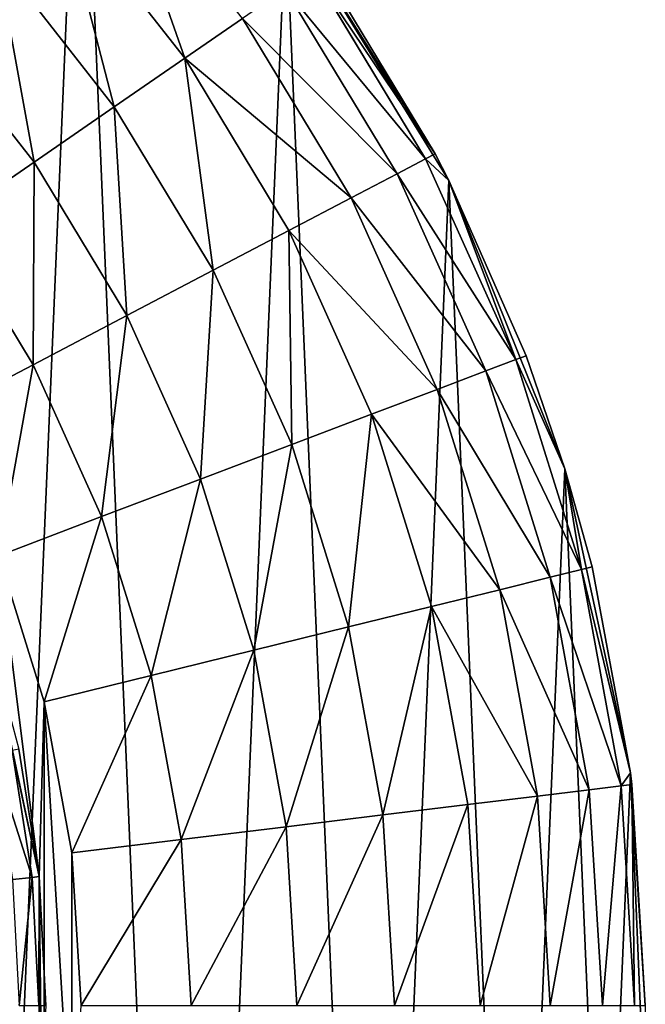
# Model space of a CAD drawing. Extents: x 80 to 596, y 77 to 1633.
# Tile 236 of 256: x 355 to 364, y 1100 to 1114. Entities that reach past the tile are written whole.
import ezdxf

# ---------------------------------------------------------------- set-up
doc = ezdxf.new("R2010")
doc.units = 0
doc.header["$LTSCALE"] = 25.4
doc.layers.get('0').update_dxf_attribs({"color": 13, "linetype": 'CONTINUOUS'})

# ---------------------------------------------------------------- blocks, each defined once
blk = doc.blocks.new('CADILLAC-III-8190-7988-799')
at = {"color": 18}
for p, q in [((17.911, 1115.48, 29.268), (19.673, 1113.231, 29.268)), ((17.911, 1115.48, 29.268), (19.673, 1113.231, 29.268)), ((23.225, 1111.875, 23.611), (21.108, 1115.253, 7.111)), ((23.225, 1111.875, 23.611), (21.108, 1115.253, 7.111)), ((23.42, 1111.498, 7.111), (21.108, 1115.253, 7.111)), ((23.42, 1111.498, 7.111), (21.108, 1115.253, 7.111)), ((17.004, 1114.676, 30.263), (18.675, 1112.542, 30.263)), ((17.004, 1114.676, 30.263), (18.675, 1112.542, 30.263)), ((21.601, 1114.562, 23.611), (23.225, 1111.875, 23.611)), ((21.601, 1114.562, 23.611), (23.225, 1111.875, 23.611)), ((23.089, 1111.804, 25.172), (21.475, 1114.475, 25.172)), ((23.089, 1111.804, 25.172), (21.475, 1114.475, 25.172)), ((22.686, 1111.592, 26.673), (21.1, 1114.216, 26.673)), ((22.686, 1111.592, 26.673), (21.1, 1114.216, 26.673)), ((15.968, 1113.759, 31.002), (17.537, 1111.757, 31.002)), ((15.968, 1113.759, 31.002), (17.537, 1111.757, 31.002)), ((19.673, 1113.231, 29.268), (20.492, 1113.796, 28.056)), ((19.673, 1113.231, 29.268), (20.492, 1113.796, 28.056)), ((22.032, 1111.249, 28.056), (20.492, 1113.796, 28.056)), ((22.032, 1111.249, 28.056), (20.492, 1113.796, 28.056)), ((18.675, 1112.542, 30.263), (19.673, 1113.231, 29.268)), ((18.675, 1112.542, 30.263), (19.673, 1113.231, 29.268)), ((21.151, 1110.786, 29.268), (19.673, 1113.231, 29.268)), ((21.151, 1110.786, 29.268), (19.673, 1113.231, 29.268)), ((17.537, 1111.757, 31.002), (18.675, 1112.542, 30.263)), ((17.537, 1111.757, 31.002), (18.675, 1112.542, 30.263)), ((20.077, 1110.223, 30.263), (18.675, 1112.542, 30.263)), ((20.077, 1110.223, 30.263), (18.675, 1112.542, 30.263)), ((23.225, 1111.875, 23.611), (23.089, 1111.804, 25.172)), ((23.225, 1111.875, 23.611), (23.089, 1111.804, 25.172)), ((23.225, 1111.875, 23.611), (23.42, 1111.498, 7.111)), ((23.225, 1111.875, 23.611), (23.42, 1111.498, 7.111)), ((23.225, 1111.875, 23.611), (23.42, 1111.498, 23.611)), ((23.225, 1111.875, 23.611), (23.42, 1111.498, 23.611)), ((16.302, 1110.904, 31.458), (17.537, 1111.757, 31.002)), ((16.302, 1110.904, 31.458), (17.537, 1111.757, 31.002)), ((18.853, 1109.58, 31.002), (17.537, 1111.757, 31.002)), ((18.853, 1109.58, 31.002), (17.537, 1111.757, 31.002)), ((22.686, 1111.592, 26.673), (23.089, 1111.804, 25.172)), ((22.686, 1111.592, 26.673), (23.089, 1111.804, 25.172)), ((23.089, 1111.804, 25.172), (23.42, 1111.498, 23.611)), ((23.089, 1111.804, 25.172), (23.42, 1111.498, 23.611)), ((23.089, 1111.804, 25.172), (24.37, 1108.958, 25.172)), ((23.089, 1111.804, 25.172), (24.37, 1108.958, 25.172)), ((22.032, 1111.249, 28.056), (22.686, 1111.592, 26.673)), ((22.032, 1111.249, 28.056), (22.686, 1111.592, 26.673)), ((22.686, 1111.592, 26.673), (23.945, 1108.796, 26.673)), ((22.686, 1111.592, 26.673), (23.945, 1108.796, 26.673)), ((23.42, 1111.498, 7.111), (24.514, 1109.012, 23.611)), ((25.064, 1107.406, 7.111), (23.42, 1111.498, 7.111)), ((23.42, 1111.498, 23.611), (23.42, 1111.498, 7.111)), ((23.42, 1111.498, 23.611), (23.42, 1111.498, 7.111)), ((23.42, 1111.498, 23.611), (24.514, 1109.012, 23.611)), ((23.42, 1111.498, 7.111), (24.514, 1109.012, 23.611)), ((25.064, 1107.406, 7.111), (23.42, 1111.498, 7.111)), ((23.42, 1111.498, 23.611), (24.514, 1109.012, 23.611)), ((23.42, 1111.498, 23.611), (24.37, 1108.958, 25.172)), ((23.42, 1111.498, 23.611), (24.37, 1108.958, 25.172)), ((21.151, 1110.786, 29.268), (22.032, 1111.249, 28.056)), ((21.151, 1110.786, 29.268), (22.032, 1111.249, 28.056)), ((22.032, 1111.249, 28.056), (23.253, 1108.534, 28.056)), ((22.032, 1111.249, 28.056), (23.253, 1108.534, 28.056)), ((17.524, 1108.883, 31.458), (16.302, 1110.904, 31.458)), ((17.524, 1108.883, 31.458), (16.302, 1110.904, 31.458)), ((20.077, 1110.223, 30.263), (21.151, 1110.786, 29.268)), ((20.077, 1110.223, 30.263), (21.151, 1110.786, 29.268)), ((21.151, 1110.786, 29.268), (22.323, 1108.181, 29.268)), ((21.151, 1110.786, 29.268), (22.323, 1108.181, 29.268)), ((18.853, 1109.58, 31.002), (20.077, 1110.223, 30.263)), ((18.853, 1109.58, 31.002), (20.077, 1110.223, 30.263)), ((20.077, 1110.223, 30.263), (21.19, 1107.751, 30.263)), ((20.077, 1110.223, 30.263), (21.19, 1107.751, 30.263)), ((17.524, 1108.883, 31.458), (18.853, 1109.58, 31.002)), ((17.524, 1108.883, 31.458), (18.853, 1109.58, 31.002)), ((18.853, 1109.58, 31.002), (19.896, 1107.261, 31.002)), ((18.853, 1109.58, 31.002), (19.896, 1107.261, 31.002)), ((23.945, 1108.796, 26.673), (24.37, 1108.958, 25.172)), ((23.945, 1108.796, 26.673), (24.37, 1108.958, 25.172)), ((24.514, 1109.012, 23.611), (24.37, 1108.958, 25.172)), ((24.514, 1109.012, 23.611), (24.37, 1108.958, 25.172)), ((24.37, 1108.958, 25.172), (25.064, 1107.406, 23.611)), ((24.37, 1108.958, 25.172), (25.064, 1107.406, 23.611)), ((24.37, 1108.958, 25.172), (25.299, 1105.978, 25.172)), ((24.37, 1108.958, 25.172), (25.299, 1105.978, 25.172)), ((24.514, 1109.012, 23.611), (25.064, 1107.406, 7.111)), ((24.514, 1109.012, 23.611), (25.064, 1107.406, 7.111)), ((24.514, 1109.012, 23.611), (25.064, 1107.406, 23.611)), ((24.514, 1109.012, 23.611), (25.064, 1107.406, 23.611)), ((16.142, 1108.158, 31.611), (17.524, 1108.883, 31.458)), ((16.142, 1108.158, 31.611), (17.524, 1108.883, 31.458)), ((17.524, 1108.883, 31.458), (18.493, 1106.729, 31.458)), ((17.524, 1108.883, 31.458), (18.493, 1106.729, 31.458)), ((23.253, 1108.534, 28.056), (23.945, 1108.796, 26.673)), ((23.253, 1108.534, 28.056), (23.945, 1108.796, 26.673)), ((23.945, 1108.796, 26.673), (24.857, 1105.869, 26.673)), ((23.945, 1108.796, 26.673), (24.857, 1105.869, 26.673)), ((22.323, 1108.181, 29.268), (23.253, 1108.534, 28.056)), ((22.323, 1108.181, 29.268), (23.253, 1108.534, 28.056)), ((23.253, 1108.534, 28.056), (24.139, 1105.692, 28.056)), ((23.253, 1108.534, 28.056), (24.139, 1105.692, 28.056)), ((21.19, 1107.751, 30.263), (22.323, 1108.181, 29.268)), ((21.19, 1107.751, 30.263), (22.323, 1108.181, 29.268)), ((22.323, 1108.181, 29.268), (23.173, 1105.454, 29.268)), ((22.323, 1108.181, 29.268), (23.173, 1105.454, 29.268)), ((19.896, 1107.261, 31.002), (21.19, 1107.751, 30.263)), ((19.896, 1107.261, 31.002), (21.19, 1107.751, 30.263)), ((21.19, 1107.751, 30.263), (21.996, 1105.164, 30.263)), ((21.19, 1107.751, 30.263), (21.996, 1105.164, 30.263)), ((25.064, 1107.406, 7.111), (25.448, 1106.015, 23.611)), ((25.993, 1103.095, 7.111), (25.064, 1107.406, 7.111)), ((25.064, 1107.406, 23.611), (25.064, 1107.406, 7.111)), ((25.064, 1107.406, 23.611), (25.064, 1107.406, 7.111)), ((25.064, 1107.406, 23.611), (25.448, 1106.015, 23.611)), ((25.064, 1107.406, 7.111), (25.448, 1106.015, 23.611)), ((25.993, 1103.095, 7.111), (25.064, 1107.406, 7.111)), ((25.064, 1107.406, 23.611), (25.448, 1106.015, 23.611)), ((25.064, 1107.406, 23.611), (25.299, 1105.978, 25.172)), ((25.064, 1107.406, 23.611), (25.299, 1105.978, 25.172)), ((18.493, 1106.729, 31.458), (19.896, 1107.261, 31.002)), ((18.493, 1106.729, 31.458), (19.896, 1107.261, 31.002)), ((19.896, 1107.261, 31.002), (20.653, 1104.833, 31.002)), ((19.896, 1107.261, 31.002), (20.653, 1104.833, 31.002)), ((17.034, 1106.175, 31.611), (18.493, 1106.729, 31.458)), ((17.034, 1106.175, 31.611), (18.493, 1106.729, 31.458)), ((18.493, 1106.729, 31.458), (19.196, 1104.474, 31.458)), ((18.493, 1106.729, 31.458), (19.196, 1104.474, 31.458)), ((17.681, 1104.1, 31.611), (17.034, 1106.175, 31.611)), ((17.681, 1104.1, 31.611), (17.034, 1106.175, 31.611)), ((25.448, 1106.015, 23.611), (25.299, 1105.978, 25.172)), ((25.448, 1106.015, 23.611), (25.299, 1105.978, 25.172)), ((25.448, 1106.015, 23.611), (25.993, 1103.095, 7.111)), ((25.448, 1106.015, 23.611), (25.993, 1103.095, 7.111)), ((25.448, 1106.015, 23.611), (25.993, 1103.095, 23.611)), ((25.448, 1106.015, 23.611), (25.993, 1103.095, 23.611)), ((24.139, 1105.692, 28.056), (24.857, 1105.869, 26.673)), ((24.139, 1105.692, 28.056), (24.857, 1105.869, 26.673)), ((24.857, 1105.869, 26.673), (25.299, 1105.978, 25.172)), ((24.857, 1105.869, 26.673), (25.299, 1105.978, 25.172)), ((24.857, 1105.869, 26.673), (25.409, 1102.853, 26.673)), ((24.857, 1105.869, 26.673), (25.409, 1102.853, 26.673)), ((25.299, 1105.978, 25.172), (25.993, 1103.095, 23.611)), ((25.299, 1105.978, 25.172), (25.993, 1103.095, 23.611)), ((25.299, 1105.978, 25.172), (25.861, 1102.908, 25.172)), ((25.299, 1105.978, 25.172), (25.861, 1102.908, 25.172)), ((23.173, 1105.454, 29.268), (24.139, 1105.692, 28.056)), ((23.173, 1105.454, 29.268), (24.139, 1105.692, 28.056)), ((24.139, 1105.692, 28.056), (24.676, 1102.764, 28.056)), ((24.139, 1105.692, 28.056), (24.676, 1102.764, 28.056)), ((21.996, 1105.164, 30.263), (23.173, 1105.454, 29.268)), ((21.996, 1105.164, 30.263), (23.173, 1105.454, 29.268)), ((23.173, 1105.454, 29.268), (23.688, 1102.644, 29.268)), ((23.173, 1105.454, 29.268), (23.688, 1102.644, 29.268)), ((16.847, 1105.2, 31.611), (17.608, 1101.622, 31.611)), ((16.847, 1105.2, 31.611), (17.608, 1101.622, 31.611)), ((20.653, 1104.833, 31.002), (21.996, 1105.164, 30.263)), ((20.653, 1104.833, 31.002), (21.996, 1105.164, 30.263)), ((21.996, 1105.164, 30.263), (22.484, 1102.498, 30.263)), ((21.996, 1105.164, 30.263), (22.484, 1102.498, 30.263)), ((19.196, 1104.474, 31.458), (20.653, 1104.833, 31.002)), ((19.196, 1104.474, 31.458), (20.653, 1104.833, 31.002)), ((20.653, 1104.833, 31.002), (21.111, 1102.331, 31.002)), ((20.653, 1104.833, 31.002), (21.111, 1102.331, 31.002)), ((17.681, 1104.1, 31.611), (19.196, 1104.474, 31.458)), ((17.681, 1104.1, 31.611), (19.196, 1104.474, 31.458)), ((19.196, 1104.474, 31.458), (19.622, 1102.15, 31.458)), ((19.196, 1104.474, 31.458), (19.622, 1102.15, 31.458)), ((18.072, 1101.962, 31.611), (17.681, 1104.1, 31.611)), ((18.072, 1101.962, 31.611), (17.681, 1104.1, 31.611)), ((17.226, 1103.411, 36.237), (17.511, 1101.612, 36.237)), ((17.226, 1103.411, 36.237), (17.511, 1101.612, 36.237)), ((17.321, 1103.431, 35.621), (17.608, 1101.622, 31.611)), ((17.321, 1103.431, 35.621), (17.608, 1101.622, 31.611)), ((17.321, 1103.431, 35.621), (17.608, 1101.622, 35.621)), ((17.321, 1103.431, 35.621), (17.608, 1101.622, 35.621)), ((25.993, 1103.095, 23.611), (25.861, 1102.908, 25.172)), ((25.993, 1103.095, 23.611), (25.861, 1102.908, 25.172)), ((26.18, 1098.689, 7.111), (25.993, 1103.095, 7.111)), ((25.993, 1103.095, 7.111), (26.204, 1099.793, 23.611)), ((25.993, 1103.095, 7.111), (26.204, 1099.793, 23.611)), ((25.993, 1103.095, 7.111), (26.014, 1102.927, 23.611)), ((25.993, 1103.095, 23.611), (25.993, 1103.095, 7.111)), ((25.993, 1103.095, 23.611), (25.993, 1103.095, 7.111)), ((25.993, 1103.095, 23.611), (26.014, 1102.927, 23.611)), ((25.993, 1103.095, 7.111), (26.014, 1102.927, 23.611)), ((26.18, 1098.689, 7.111), (25.993, 1103.095, 7.111)), ((25.993, 1103.095, 23.611), (26.014, 1102.927, 23.611)), ((25.861, 1102.908, 25.172), (26.014, 1102.927, 23.611)), ((25.861, 1102.908, 25.172), (26.014, 1102.927, 23.611)), ((26.014, 1102.927, 23.611), (26.204, 1099.793, 23.611)), ((26.014, 1102.927, 23.611), (26.204, 1099.793, 23.611)), ((24.676, 1102.764, 28.056), (25.409, 1102.853, 26.673)), ((24.676, 1102.764, 28.056), (25.409, 1102.853, 26.673)), ((25.409, 1102.853, 26.673), (25.861, 1102.908, 25.172)), ((25.409, 1102.853, 26.673), (25.861, 1102.908, 25.172)), ((25.595, 1099.793, 26.673), (25.409, 1102.853, 26.673)), ((25.595, 1099.793, 26.673), (25.409, 1102.853, 26.673)), ((26.05, 1099.793, 25.172), (25.861, 1102.908, 25.172)), ((26.05, 1099.793, 25.172), (25.861, 1102.908, 25.172)), ((22.484, 1102.498, 30.263), (23.688, 1102.644, 29.268)), ((22.484, 1102.498, 30.263), (23.688, 1102.644, 29.268)), ((23.688, 1102.644, 29.268), (24.676, 1102.764, 28.056)), ((23.688, 1102.644, 29.268), (24.676, 1102.764, 28.056)), ((23.86, 1099.793, 29.268), (23.688, 1102.644, 29.268)), ((23.86, 1099.793, 29.268), (23.688, 1102.644, 29.268)), ((24.855, 1099.793, 28.056), (24.676, 1102.764, 28.056)), ((24.855, 1099.793, 28.056), (24.676, 1102.764, 28.056)), ((21.111, 1102.331, 31.002), (22.484, 1102.498, 30.263)), ((21.111, 1102.331, 31.002), (22.484, 1102.498, 30.263)), ((22.648, 1099.793, 30.263), (22.484, 1102.498, 30.263)), ((22.648, 1099.793, 30.263), (22.484, 1102.498, 30.263)), ((19.622, 1102.15, 31.458), (21.111, 1102.331, 31.002)), ((19.622, 1102.15, 31.458), (21.111, 1102.331, 31.002)), ((21.265, 1099.793, 31.002), (21.111, 1102.331, 31.002)), ((21.265, 1099.793, 31.002), (21.111, 1102.331, 31.002)), ((18.072, 1101.962, 31.611), (19.622, 1102.15, 31.458)), ((18.072, 1101.962, 31.611), (19.622, 1102.15, 31.458)), ((19.764, 1099.793, 31.458), (19.622, 1102.15, 31.458)), ((19.764, 1099.793, 31.458), (19.622, 1102.15, 31.458)), ((18.204, 1099.793, 31.611), (18.072, 1101.962, 31.611)), ((18.204, 1099.793, 31.611), (18.072, 1101.962, 31.611)), ((17.231, 1101.582, 36.792), (17.511, 1101.612, 36.237)), ((17.231, 1101.582, 36.792), (17.511, 1101.612, 36.237)), ((17.511, 1101.612, 36.237), (17.608, 1101.622, 35.621)), ((17.511, 1101.612, 36.237), (17.608, 1101.622, 35.621)), ((17.511, 1101.612, 36.237), (17.607, 1099.793, 36.237)), ((17.511, 1101.612, 36.237), (17.607, 1099.793, 36.237)), ((17.608, 1101.622, 31.611), (17.608, 1097.963, 31.611)), ((17.608, 1101.622, 31.611), (17.704, 1099.793, 35.621)), ((17.608, 1101.622, 31.611), (17.608, 1097.963, 31.611)), ((17.608, 1101.622, 35.621), (17.608, 1101.622, 31.611)), ((17.608, 1101.622, 35.621), (17.608, 1101.622, 31.611)), ((17.608, 1101.622, 35.621), (17.704, 1099.793, 35.621)), ((17.608, 1101.622, 31.611), (17.704, 1099.793, 35.621)), ((17.608, 1101.622, 35.621), (17.704, 1099.793, 35.621))]:
    blk.add_line(p, q, dxfattribs=at)
mesh = blk.add_polyface(dxfattribs=at)
corners = [(-25.586, 1103.095, 7.111), (-25.213, 1094.315, 7.111), (-25.773, 1098.689, 7.111), (-24.657, 1107.406, 7.111), (-23.922, 1090.098, 7.111), (-23.012, 1111.498, 7.111), (-21.936, 1086.161, 7.111), (-20.7, 1115.253, 7.111), (-19.314, 1082.615, 7.111), (-17.787, 1118.563, 7.111), (-16.13, 1079.564, 7.111), (-14.356, 1121.334, 7.111), (-12.476, 1077.094, 7.111), (-10.506, 1123.484, 7.111), (-8.458, 1075.278, 7.111), (-6.348, 1124.954, 7.111), (-4.19, 1074.167, 7.111), (-2.001, 1125.699, 7.111), (0.204, 1073.793, 7.111), (0.204, 1125.793, 7.111), (2.409, 1125.699, 7.111), (4.598, 1074.167, 7.111), (6.755, 1124.954, 7.111), (8.865, 1075.278, 7.111), (10.913, 1123.484, 7.111), (12.884, 1077.094, 7.111), (14.763, 1121.334, 7.111), (16.537, 1079.564, 7.111), (18.194, 1118.563, 7.111), (19.721, 1082.615, 7.111), (21.108, 1115.253, 7.111), (22.343, 1086.161, 7.111), (23.42, 1111.498, 7.111), (24.329, 1090.098, 7.111), (25.064, 1107.406, 7.111), (25.62, 1094.315, 7.111), (25.993, 1103.095, 7.111), (26.18, 1098.689, 7.111)]
mesh.append_faces([[corners[k] for k in face] for face in [(0, 1, 2), (35, 36, 37)]], dxfattribs={"vtx0": -1, "color": 18})
mesh.append_faces([[corners[k] for k in face] for face in [(1, 3, 4), (4, 5, 6), (6, 7, 8), (8, 9, 10), (10, 11, 12), (12, 13, 14), (14, 15, 16), (16, 17, 18), (18, 20, 21), (21, 22, 23), (23, 24, 25), (25, 26, 27), (27, 28, 29), (29, 30, 31), (31, 32, 33), (33, 34, 35)]], dxfattribs={"vtx0": -1, "vtx1": -1, "color": 18})
mesh.append_faces([[corners[k] for k in face] for face in [(1, 0, 3), (4, 3, 5), (6, 5, 7), (8, 7, 9), (10, 9, 11), (12, 11, 13), (14, 13, 15), (16, 15, 17), (18, 17, 19), (18, 19, 20), (21, 20, 22), (23, 22, 24), (25, 24, 26), (27, 26, 28), (29, 28, 30), (31, 30, 32), (33, 32, 34), (35, 34, 36)]], dxfattribs={"vtx0": -1, "vtx2": -1, "color": 18})
mesh = blk.add_polyface(dxfattribs=at)
corners = [(-17.665, 1097.623, 31.611), (-17.665, 1101.962, 31.611), (-17.796, 1099.793, 31.611), (-17.273, 1095.485, 31.611), (-17.273, 1104.1, 31.611), (-17.201, 1097.963, 31.611), (-16.627, 1093.41, 31.611), (-16.44, 1094.385, 31.611), (-15.735, 1091.428, 31.611), (-14.952, 1091.043, 31.611), (-14.61, 1089.567, 31.611), (-12.801, 1088.083, 31.611), (-13.27, 1087.856, 31.611), (-11.733, 1086.319, 31.611), (-10.083, 1085.635, 31.611), (-10.022, 1084.979, 31.611), (-6.914, 1083.806, 31.611), (-8.161, 1083.854, 31.611), (-6.179, 1082.962, 31.611), (-3.435, 1082.675, 31.611), (-4.104, 1082.316, 31.611), (-1.966, 1081.924, 31.611), (0.204, 1082.293, 31.611), (0.204, 1081.793, 31.611), (2.373, 1081.924, 31.611), (3.842, 1082.675, 31.611), (4.511, 1082.316, 31.611), (7.321, 1083.806, 31.611), (6.586, 1082.962, 31.611), (8.569, 1083.854, 31.611), (10.49, 1085.635, 31.611), (10.429, 1084.979, 31.611), (12.14, 1086.319, 31.611), (13.209, 1088.083, 31.611), (13.677, 1087.856, 31.611), (15.359, 1091.043, 31.611), (15.017, 1089.567, 31.611), (16.142, 1091.428, 31.611), (16.847, 1094.385, 31.611), (17.034, 1093.41, 31.611), (17.608, 1097.963, 31.611), (17.681, 1095.485, 31.611), (17.608, 1101.622, 31.611), (-17.201, 1101.622, 31.611), (-16.627, 1106.175, 31.611), (-16.44, 1105.2, 31.611), (-15.735, 1108.158, 31.611), (-14.952, 1108.543, 31.611), (-14.61, 1110.018, 31.611), (-12.801, 1111.502, 31.611), (-13.27, 1111.729, 31.611), (-11.733, 1113.266, 31.611), (-10.083, 1113.95, 31.611), (-10.022, 1114.606, 31.611), (-6.914, 1115.78, 31.611), (-8.161, 1115.731, 31.611), (-6.179, 1116.623, 31.611), (-3.435, 1116.91, 31.611), (-4.104, 1117.27, 31.611), (-1.966, 1117.661, 31.611), (0.204, 1117.293, 31.611), (0.204, 1117.793, 31.611), (3.842, 1116.91, 31.611), (2.373, 1117.661, 31.611), (4.511, 1117.27, 31.611), (7.321, 1115.78, 31.611), (6.586, 1116.623, 31.611), (8.569, 1115.731, 31.611), (10.49, 1113.95, 31.611), (10.429, 1114.606, 31.611), (12.14, 1113.266, 31.611), (13.209, 1111.502, 31.611), (13.677, 1111.729, 31.611), (15.359, 1108.543, 31.611), (15.017, 1110.018, 31.611), (16.142, 1108.158, 31.611), (16.847, 1105.2, 31.611), (17.034, 1106.175, 31.611), (17.681, 1104.1, 31.611), (18.072, 1097.623, 31.611), (18.072, 1101.962, 31.611), (18.204, 1099.793, 31.611)]
mesh.append_faces([[corners[k] for k in face] for face in [(0, 1, 2), (80, 79, 81)]], dxfattribs={"vtx0": -1, "color": 18})
mesh.append_faces([[corners[k] for k in face] for face in [(1, 3, 4), (5, 6, 7), (7, 8, 9), (9, 10, 11), (11, 13, 14), (14, 15, 16), (16, 18, 19), (19, 21, 22), (22, 24, 25), (25, 26, 27), (27, 29, 30), (30, 32, 33), (33, 34, 35), (35, 37, 38), (38, 39, 40), (40, 41, 42), (4, 43, 44), (43, 4, 5), (44, 45, 46), (46, 47, 48), (48, 49, 50), (50, 49, 51), (51, 52, 53), (53, 54, 55), (55, 54, 56), (56, 57, 58), (58, 57, 59), (59, 60, 61), (61, 62, 63), (63, 62, 64), (64, 65, 66), (66, 65, 67), (67, 68, 69), (69, 68, 70), (70, 71, 72), (72, 73, 74), (74, 73, 75), (75, 76, 77), (77, 42, 78), (78, 79, 80)]], dxfattribs={"vtx0": -1, "vtx1": -1, "color": 18})
mesh.append_faces([[corners[k] for k in face] for face in [(4, 3, 5), (78, 42, 41)]], dxfattribs={"vtx0": -1, "vtx1": -1, "vtx2": -1, "color": 18})
mesh.append_faces([[corners[k] for k in face] for face in [(1, 0, 3), (5, 3, 6), (7, 6, 8), (9, 8, 10), (11, 10, 12), (11, 12, 13), (14, 13, 15), (16, 15, 17), (16, 17, 18), (19, 18, 20), (19, 20, 21), (22, 21, 23), (22, 23, 24), (25, 24, 26), (27, 26, 28), (27, 28, 29), (30, 29, 31), (30, 31, 32), (33, 32, 34), (35, 34, 36), (35, 36, 37), (38, 37, 39), (40, 39, 41), (44, 43, 45), (46, 45, 47), (48, 47, 49), (51, 49, 52), (53, 52, 54), (56, 54, 57), (59, 57, 60), (61, 60, 62), (64, 62, 65), (67, 65, 68), (70, 68, 71), (72, 71, 73), (75, 73, 76), (77, 76, 42), (78, 41, 79)]], dxfattribs={"vtx0": -1, "vtx2": -1, "color": 18})
mesh = blk.add_polyface(dxfattribs=at)
corners = [(19.673, 1113.231, 29.268), (18.656, 1116.14, 28.056), (17.911, 1115.48, 29.268), (20.492, 1113.796, 28.056)]
mesh.append_faces([[corners[k] for k in face] for face in [(0, 1, 2), (1, 0, 3)]], dxfattribs={"vtx0": -1, "color": 18})
mesh = blk.add_polyface(dxfattribs=at)
corners = [(18.675, 1112.542, 30.263), (17.911, 1115.48, 29.268), (17.004, 1114.676, 30.263), (19.673, 1113.231, 29.268)]
mesh.append_faces([[corners[k] for k in face] for face in [(0, 1, 2), (1, 0, 3)]], dxfattribs={"vtx0": -1, "color": 18})
mesh = blk.add_polyface(dxfattribs=at)
corners = [(21.108, 1115.253, 7.111), (21.601, 1114.562, 23.611), (23.225, 1111.875, 23.611)]
mesh.append_faces([[corners[k] for k in face] for face in [(0, 1, 2)]], dxfattribs={"color": 18})
mesh = blk.add_polyface(dxfattribs=at)
corners = [(21.108, 1115.253, 7.111), (23.225, 1111.875, 23.611), (23.42, 1111.498, 7.111)]
mesh.append_faces([[corners[k] for k in face] for face in [(0, 1, 2)]], dxfattribs={"color": 18})
mesh = blk.add_polyface(dxfattribs=at)
corners = [(17.537, 1111.757, 31.002), (17.004, 1114.676, 30.263), (15.968, 1113.759, 31.002), (18.675, 1112.542, 30.263)]
mesh.append_faces([[corners[k] for k in face] for face in [(0, 1, 2), (1, 0, 3)]], dxfattribs={"vtx0": -1, "color": 18})
mesh = blk.add_polyface(dxfattribs=at)
corners = [(23.225, 1111.875, 23.611), (21.475, 1114.475, 25.172), (23.089, 1111.804, 25.172), (21.601, 1114.562, 23.611)]
mesh.append_faces([[corners[k] for k in face] for face in [(0, 1, 2), (1, 0, 3)]], dxfattribs={"vtx0": -1, "color": 18})
mesh = blk.add_polyface(dxfattribs=at)
corners = [(23.089, 1111.804, 25.172), (21.1, 1114.216, 26.673), (22.686, 1111.592, 26.673), (21.475, 1114.475, 25.172)]
mesh.append_faces([[corners[k] for k in face] for face in [(0, 1, 2), (1, 0, 3)]], dxfattribs={"vtx0": -1, "color": 18})
mesh = blk.add_polyface(dxfattribs=at)
corners = [(22.686, 1111.592, 26.673), (20.492, 1113.796, 28.056), (22.032, 1111.249, 28.056), (21.1, 1114.216, 26.673)]
mesh.append_faces([[corners[k] for k in face] for face in [(0, 1, 2), (1, 0, 3)]], dxfattribs={"vtx0": -1, "color": 18})
mesh = blk.add_polyface(dxfattribs=at)
corners = [(16.302, 1110.904, 31.458), (15.968, 1113.759, 31.002), (14.845, 1112.764, 31.458), (17.537, 1111.757, 31.002)]
mesh.append_faces([[corners[k] for k in face] for face in [(0, 1, 2), (1, 0, 3)]], dxfattribs={"vtx0": -1, "color": 18})
mesh = blk.add_polyface(dxfattribs=at)
corners = [(22.032, 1111.249, 28.056), (19.673, 1113.231, 29.268), (21.151, 1110.786, 29.268), (20.492, 1113.796, 28.056)]
mesh.append_faces([[corners[k] for k in face] for face in [(0, 1, 2), (1, 0, 3)]], dxfattribs={"vtx0": -1, "color": 18})
mesh = blk.add_polyface(dxfattribs=at)
corners = [(20.077, 1110.223, 30.263), (19.673, 1113.231, 29.268), (18.675, 1112.542, 30.263), (21.151, 1110.786, 29.268)]
mesh.append_faces([[corners[k] for k in face] for face in [(0, 1, 2), (1, 0, 3)]], dxfattribs={"vtx0": -1, "color": 18})
mesh = blk.add_polyface(dxfattribs=at)
corners = [(18.853, 1109.58, 31.002), (18.675, 1112.542, 30.263), (17.537, 1111.757, 31.002), (20.077, 1110.223, 30.263)]
mesh.append_faces([[corners[k] for k in face] for face in [(0, 1, 2), (1, 0, 3)]], dxfattribs={"vtx0": -1, "color": 18})
mesh = blk.add_polyface(dxfattribs=at)
corners = [(23.225, 1111.875, 23.611), (23.089, 1111.804, 25.172), (23.42, 1111.498, 23.611)]
mesh.append_faces([[corners[k] for k in face] for face in [(0, 1, 2)]], dxfattribs={"color": 18})
mesh = blk.add_polyface(dxfattribs=at)
corners = [(23.225, 1111.875, 23.611), (23.42, 1111.498, 23.611), (23.42, 1111.498, 7.111)]
mesh.append_faces([[corners[k] for k in face] for face in [(0, 1, 2)]], dxfattribs={"color": 18})
mesh = blk.add_polyface(dxfattribs=at)
corners = [(17.524, 1108.883, 31.458), (17.537, 1111.757, 31.002), (16.302, 1110.904, 31.458), (18.853, 1109.58, 31.002)]
mesh.append_faces([[corners[k] for k in face] for face in [(0, 1, 2), (1, 0, 3)]], dxfattribs={"vtx0": -1, "color": 18})
mesh = blk.add_polyface(dxfattribs=at)
corners = [(24.37, 1108.958, 25.172), (22.686, 1111.592, 26.673), (23.945, 1108.796, 26.673), (23.089, 1111.804, 25.172)]
mesh.append_faces([[corners[k] for k in face] for face in [(0, 1, 2), (1, 0, 3)]], dxfattribs={"vtx0": -1, "color": 18})
mesh = blk.add_polyface(dxfattribs=at)
corners = [(23.089, 1111.804, 25.172), (24.37, 1108.958, 25.172), (23.42, 1111.498, 23.611)]
mesh.append_faces([[corners[k] for k in face] for face in [(0, 1, 2)]], dxfattribs={"color": 18})
mesh = blk.add_polyface(dxfattribs=at)
corners = [(23.945, 1108.796, 26.673), (22.032, 1111.249, 28.056), (23.253, 1108.534, 28.056), (22.686, 1111.592, 26.673)]
mesh.append_faces([[corners[k] for k in face] for face in [(0, 1, 2), (1, 0, 3)]], dxfattribs={"vtx0": -1, "color": 18})
mesh = blk.add_polyface(dxfattribs=at)
corners = [(23.42, 1111.498, 7.111), (24.514, 1109.012, 23.611), (25.064, 1107.406, 7.111)]
mesh.append_faces([[corners[k] for k in face] for face in [(0, 1, 2)]], dxfattribs={"color": 18})
mesh = blk.add_polyface(dxfattribs=at)
corners = [(23.42, 1111.498, 23.611), (24.514, 1109.012, 23.611), (23.42, 1111.498, 7.111)]
mesh.append_faces([[corners[k] for k in face] for face in [(0, 1, 2)]], dxfattribs={"color": 18})
mesh = blk.add_polyface(dxfattribs=at)
corners = [(23.42, 1111.498, 23.611), (24.37, 1108.958, 25.172), (24.514, 1109.012, 23.611)]
mesh.append_faces([[corners[k] for k in face] for face in [(0, 1, 2)]], dxfattribs={"color": 18})
mesh = blk.add_polyface(dxfattribs=at)
corners = [(23.253, 1108.534, 28.056), (21.151, 1110.786, 29.268), (22.323, 1108.181, 29.268), (22.032, 1111.249, 28.056)]
mesh.append_faces([[corners[k] for k in face] for face in [(0, 1, 2), (1, 0, 3)]], dxfattribs={"vtx0": -1, "color": 18})
mesh = blk.add_polyface(dxfattribs=at)
corners = [(16.142, 1108.158, 31.611), (16.302, 1110.904, 31.458), (15.017, 1110.018, 31.611), (17.524, 1108.883, 31.458)]
mesh.append_faces([[corners[k] for k in face] for face in [(0, 1, 2), (1, 0, 3)]], dxfattribs={"vtx0": -1, "color": 18})
mesh = blk.add_polyface(dxfattribs=at)
corners = [(21.19, 1107.751, 30.263), (21.151, 1110.786, 29.268), (20.077, 1110.223, 30.263), (22.323, 1108.181, 29.268)]
mesh.append_faces([[corners[k] for k in face] for face in [(0, 1, 2), (1, 0, 3)]], dxfattribs={"vtx0": -1, "color": 18})
mesh = blk.add_polyface(dxfattribs=at)
corners = [(19.896, 1107.261, 31.002), (20.077, 1110.223, 30.263), (18.853, 1109.58, 31.002), (21.19, 1107.751, 30.263)]
mesh.append_faces([[corners[k] for k in face] for face in [(0, 1, 2), (1, 0, 3)]], dxfattribs={"vtx0": -1, "color": 18})
mesh = blk.add_polyface(dxfattribs=at)
corners = [(18.493, 1106.729, 31.458), (18.853, 1109.58, 31.002), (17.524, 1108.883, 31.458), (19.896, 1107.261, 31.002)]
mesh.append_faces([[corners[k] for k in face] for face in [(0, 1, 2), (1, 0, 3)]], dxfattribs={"vtx0": -1, "color": 18})
mesh = blk.add_polyface(dxfattribs=at)
corners = [(25.299, 1105.978, 25.172), (23.945, 1108.796, 26.673), (24.857, 1105.869, 26.673), (24.37, 1108.958, 25.172)]
mesh.append_faces([[corners[k] for k in face] for face in [(0, 1, 2), (1, 0, 3)]], dxfattribs={"vtx0": -1, "color": 18})
mesh = blk.add_polyface(dxfattribs=at)
corners = [(24.514, 1109.012, 23.611), (24.37, 1108.958, 25.172), (25.064, 1107.406, 23.611)]
mesh.append_faces([[corners[k] for k in face] for face in [(0, 1, 2)]], dxfattribs={"color": 18})
mesh = blk.add_polyface(dxfattribs=at)
corners = [(24.37, 1108.958, 25.172), (25.299, 1105.978, 25.172), (25.064, 1107.406, 23.611)]
mesh.append_faces([[corners[k] for k in face] for face in [(0, 1, 2)]], dxfattribs={"color": 18})
mesh = blk.add_polyface(dxfattribs=at)
corners = [(24.514, 1109.012, 23.611), (25.064, 1107.406, 23.611), (25.064, 1107.406, 7.111)]
mesh.append_faces([[corners[k] for k in face] for face in [(0, 1, 2)]], dxfattribs={"color": 18})
mesh = blk.add_polyface(dxfattribs=at)
corners = [(17.034, 1106.175, 31.611), (17.524, 1108.883, 31.458), (16.142, 1108.158, 31.611), (18.493, 1106.729, 31.458)]
mesh.append_faces([[corners[k] for k in face] for face in [(0, 1, 2), (1, 0, 3)]], dxfattribs={"vtx0": -1, "color": 18})
mesh = blk.add_polyface(dxfattribs=at)
corners = [(24.857, 1105.869, 26.673), (23.253, 1108.534, 28.056), (24.139, 1105.692, 28.056), (23.945, 1108.796, 26.673)]
mesh.append_faces([[corners[k] for k in face] for face in [(0, 1, 2), (1, 0, 3)]], dxfattribs={"vtx0": -1, "color": 18})
mesh = blk.add_polyface(dxfattribs=at)
corners = [(24.139, 1105.692, 28.056), (22.323, 1108.181, 29.268), (23.173, 1105.454, 29.268), (23.253, 1108.534, 28.056)]
mesh.append_faces([[corners[k] for k in face] for face in [(0, 1, 2), (1, 0, 3)]], dxfattribs={"vtx0": -1, "color": 18})
mesh = blk.add_polyface(dxfattribs=at)
corners = [(21.996, 1105.164, 30.263), (22.323, 1108.181, 29.268), (21.19, 1107.751, 30.263), (23.173, 1105.454, 29.268)]
mesh.append_faces([[corners[k] for k in face] for face in [(0, 1, 2), (1, 0, 3)]], dxfattribs={"vtx0": -1, "color": 18})
mesh = blk.add_polyface(dxfattribs=at)
corners = [(20.653, 1104.833, 31.002), (21.19, 1107.751, 30.263), (19.896, 1107.261, 31.002), (21.996, 1105.164, 30.263)]
mesh.append_faces([[corners[k] for k in face] for face in [(0, 1, 2), (1, 0, 3)]], dxfattribs={"vtx0": -1, "color": 18})
mesh = blk.add_polyface(dxfattribs=at)
corners = [(25.064, 1107.406, 7.111), (25.448, 1106.015, 23.611), (25.993, 1103.095, 7.111)]
mesh.append_faces([[corners[k] for k in face] for face in [(0, 1, 2)]], dxfattribs={"color": 18})
mesh = blk.add_polyface(dxfattribs=at)
corners = [(25.064, 1107.406, 23.611), (25.448, 1106.015, 23.611), (25.064, 1107.406, 7.111)]
mesh.append_faces([[corners[k] for k in face] for face in [(0, 1, 2)]], dxfattribs={"color": 18})
mesh = blk.add_polyface(dxfattribs=at)
corners = [(25.064, 1107.406, 23.611), (25.299, 1105.978, 25.172), (25.448, 1106.015, 23.611)]
mesh.append_faces([[corners[k] for k in face] for face in [(0, 1, 2)]], dxfattribs={"color": 18})
mesh = blk.add_polyface(dxfattribs=at)
corners = [(19.196, 1104.474, 31.458), (19.896, 1107.261, 31.002), (18.493, 1106.729, 31.458), (20.653, 1104.833, 31.002)]
mesh.append_faces([[corners[k] for k in face] for face in [(0, 1, 2), (1, 0, 3)]], dxfattribs={"vtx0": -1, "color": 18})
mesh = blk.add_polyface(dxfattribs=at)
corners = [(17.681, 1104.1, 31.611), (18.493, 1106.729, 31.458), (17.034, 1106.175, 31.611), (19.196, 1104.474, 31.458)]
mesh.append_faces([[corners[k] for k in face] for face in [(0, 1, 2), (1, 0, 3)]], dxfattribs={"vtx0": -1, "color": 18})
mesh = blk.add_polyface(dxfattribs=at)
corners = [(25.448, 1106.015, 23.611), (25.299, 1105.978, 25.172), (25.993, 1103.095, 23.611)]
mesh.append_faces([[corners[k] for k in face] for face in [(0, 1, 2)]], dxfattribs={"color": 18})
mesh = blk.add_polyface(dxfattribs=at)
corners = [(25.448, 1106.015, 23.611), (25.993, 1103.095, 23.611), (25.993, 1103.095, 7.111)]
mesh.append_faces([[corners[k] for k in face] for face in [(0, 1, 2)]], dxfattribs={"color": 18})
mesh = blk.add_polyface(dxfattribs=at)
corners = [(25.409, 1102.853, 26.673), (24.139, 1105.692, 28.056), (24.676, 1102.764, 28.056), (24.857, 1105.869, 26.673)]
mesh.append_faces([[corners[k] for k in face] for face in [(0, 1, 2), (1, 0, 3)]], dxfattribs={"vtx0": -1, "color": 18})
mesh = blk.add_polyface(dxfattribs=at)
corners = [(25.861, 1102.908, 25.172), (24.857, 1105.869, 26.673), (25.409, 1102.853, 26.673), (25.299, 1105.978, 25.172)]
mesh.append_faces([[corners[k] for k in face] for face in [(0, 1, 2), (1, 0, 3)]], dxfattribs={"vtx0": -1, "color": 18})
mesh = blk.add_polyface(dxfattribs=at)
corners = [(25.299, 1105.978, 25.172), (25.861, 1102.908, 25.172), (25.993, 1103.095, 23.611)]
mesh.append_faces([[corners[k] for k in face] for face in [(0, 1, 2)]], dxfattribs={"color": 18})
mesh = blk.add_polyface(dxfattribs=at)
corners = [(24.676, 1102.764, 28.056), (23.173, 1105.454, 29.268), (23.688, 1102.644, 29.268), (24.139, 1105.692, 28.056)]
mesh.append_faces([[corners[k] for k in face] for face in [(0, 1, 2), (1, 0, 3)]], dxfattribs={"vtx0": -1, "color": 18})
mesh = blk.add_polyface(dxfattribs=at)
corners = [(22.484, 1102.498, 30.263), (23.173, 1105.454, 29.268), (21.996, 1105.164, 30.263), (23.688, 1102.644, 29.268)]
mesh.append_faces([[corners[k] for k in face] for face in [(0, 1, 2), (1, 0, 3)]], dxfattribs={"vtx0": -1, "color": 18})
mesh = blk.add_polyface(dxfattribs=at)
corners = [(16.847, 1105.2, 31.611), (17.321, 1103.431, 35.621), (17.608, 1101.622, 31.611)]
mesh.append_faces([[corners[k] for k in face] for face in [(0, 1, 2)]], dxfattribs={"color": 18})
mesh = blk.add_polyface(dxfattribs=at)
corners = [(21.111, 1102.331, 31.002), (21.996, 1105.164, 30.263), (20.653, 1104.833, 31.002), (22.484, 1102.498, 30.263)]
mesh.append_faces([[corners[k] for k in face] for face in [(0, 1, 2), (1, 0, 3)]], dxfattribs={"vtx0": -1, "color": 18})
mesh = blk.add_polyface(dxfattribs=at)
corners = [(19.622, 1102.15, 31.458), (20.653, 1104.833, 31.002), (19.196, 1104.474, 31.458), (21.111, 1102.331, 31.002)]
mesh.append_faces([[corners[k] for k in face] for face in [(0, 1, 2), (1, 0, 3)]], dxfattribs={"vtx0": -1, "color": 18})
mesh = blk.add_polyface(dxfattribs=at)
corners = [(18.072, 1101.962, 31.611), (19.196, 1104.474, 31.458), (17.681, 1104.1, 31.611), (19.622, 1102.15, 31.458)]
mesh.append_faces([[corners[k] for k in face] for face in [(0, 1, 2), (1, 0, 3)]], dxfattribs={"vtx0": -1, "color": 18})
mesh = blk.add_polyface(dxfattribs=at)
corners = [(17.511, 1101.612, 36.237), (16.951, 1103.352, 36.792), (17.231, 1101.582, 36.792), (17.226, 1103.411, 36.237)]
mesh.append_faces([[corners[k] for k in face] for face in [(0, 1, 2), (1, 0, 3)]], dxfattribs={"vtx0": -1, "color": 18})
mesh = blk.add_polyface(dxfattribs=at)
corners = [(17.608, 1101.622, 35.621), (17.226, 1103.411, 36.237), (17.511, 1101.612, 36.237), (17.321, 1103.431, 35.621)]
mesh.append_faces([[corners[k] for k in face] for face in [(0, 1, 2), (1, 0, 3)]], dxfattribs={"vtx0": -1, "color": 18})
mesh = blk.add_polyface(dxfattribs=at)
corners = [(17.321, 1103.431, 35.621), (17.608, 1101.622, 35.621), (17.608, 1101.622, 31.611)]
mesh.append_faces([[corners[k] for k in face] for face in [(0, 1, 2)]], dxfattribs={"color": 18})
mesh = blk.add_polyface(dxfattribs=at)
corners = [(25.993, 1103.095, 23.611), (25.861, 1102.908, 25.172), (26.014, 1102.927, 23.611)]
mesh.append_faces([[corners[k] for k in face] for face in [(0, 1, 2)]], dxfattribs={"color": 18})
mesh = blk.add_polyface(dxfattribs=at)
corners = [(25.993, 1103.095, 7.111), (26.204, 1099.793, 23.611), (26.18, 1098.689, 7.111)]
mesh.append_faces([[corners[k] for k in face] for face in [(0, 1, 2)]], dxfattribs={"color": 18})
mesh = blk.add_polyface(dxfattribs=at)
corners = [(25.993, 1103.095, 7.111), (26.014, 1102.927, 23.611), (26.204, 1099.793, 23.611)]
mesh.append_faces([[corners[k] for k in face] for face in [(0, 1, 2)]], dxfattribs={"color": 18})
mesh = blk.add_polyface(dxfattribs=at)
corners = [(25.993, 1103.095, 23.611), (26.014, 1102.927, 23.611), (25.993, 1103.095, 7.111)]
mesh.append_faces([[corners[k] for k in face] for face in [(0, 1, 2)]], dxfattribs={"color": 18})
mesh = blk.add_polyface(dxfattribs=at)
corners = [(26.014, 1102.927, 23.611), (26.05, 1099.793, 25.172), (26.204, 1099.793, 23.611), (25.861, 1102.908, 25.172)]
mesh.append_faces([[corners[k] for k in face] for face in [(0, 1, 2), (1, 0, 3)]], dxfattribs={"vtx0": -1, "color": 18})
mesh = blk.add_polyface(dxfattribs=at)
corners = [(25.409, 1102.853, 26.673), (24.855, 1099.793, 28.056), (25.595, 1099.793, 26.673), (24.676, 1102.764, 28.056)]
mesh.append_faces([[corners[k] for k in face] for face in [(0, 1, 2), (1, 0, 3)]], dxfattribs={"vtx0": -1, "color": 18})
mesh = blk.add_polyface(dxfattribs=at)
corners = [(25.861, 1102.908, 25.172), (25.595, 1099.793, 26.673), (26.05, 1099.793, 25.172), (25.409, 1102.853, 26.673)]
mesh.append_faces([[corners[k] for k in face] for face in [(0, 1, 2), (1, 0, 3)]], dxfattribs={"vtx0": -1, "color": 18})
mesh = blk.add_polyface(dxfattribs=at)
corners = [(22.648, 1099.793, 30.263), (23.688, 1102.644, 29.268), (22.484, 1102.498, 30.263), (23.86, 1099.793, 29.268)]
mesh.append_faces([[corners[k] for k in face] for face in [(0, 1, 2), (1, 0, 3)]], dxfattribs={"vtx0": -1, "color": 18})
mesh = blk.add_polyface(dxfattribs=at)
corners = [(24.676, 1102.764, 28.056), (23.86, 1099.793, 29.268), (24.855, 1099.793, 28.056), (23.688, 1102.644, 29.268)]
mesh.append_faces([[corners[k] for k in face] for face in [(0, 1, 2), (1, 0, 3)]], dxfattribs={"vtx0": -1, "color": 18})
mesh = blk.add_polyface(dxfattribs=at)
corners = [(21.265, 1099.793, 31.002), (22.484, 1102.498, 30.263), (21.111, 1102.331, 31.002), (22.648, 1099.793, 30.263)]
mesh.append_faces([[corners[k] for k in face] for face in [(0, 1, 2), (1, 0, 3)]], dxfattribs={"vtx0": -1, "color": 18})
mesh = blk.add_polyface(dxfattribs=at)
corners = [(19.764, 1099.793, 31.458), (21.111, 1102.331, 31.002), (19.622, 1102.15, 31.458), (21.265, 1099.793, 31.002)]
mesh.append_faces([[corners[k] for k in face] for face in [(0, 1, 2), (1, 0, 3)]], dxfattribs={"vtx0": -1, "color": 18})
mesh = blk.add_polyface(dxfattribs=at)
corners = [(18.204, 1099.793, 31.611), (19.622, 1102.15, 31.458), (18.072, 1101.962, 31.611), (19.764, 1099.793, 31.458)]
mesh.append_faces([[corners[k] for k in face] for face in [(0, 1, 2), (1, 0, 3)]], dxfattribs={"vtx0": -1, "color": 18})
mesh = blk.add_polyface(dxfattribs=at)
corners = [(17.511, 1101.612, 36.237), (17.325, 1099.793, 36.792), (17.607, 1099.793, 36.237), (17.231, 1101.582, 36.792)]
mesh.append_faces([[corners[k] for k in face] for face in [(0, 1, 2), (1, 0, 3)]], dxfattribs={"vtx0": -1, "color": 18})
mesh = blk.add_polyface(dxfattribs=at)
corners = [(17.608, 1101.622, 35.621), (17.607, 1099.793, 36.237), (17.704, 1099.793, 35.621), (17.511, 1101.612, 36.237)]
mesh.append_faces([[corners[k] for k in face] for face in [(0, 1, 2), (1, 0, 3)]], dxfattribs={"vtx0": -1, "color": 18})
mesh = blk.add_polyface(dxfattribs=at)
corners = [(17.608, 1101.622, 31.611), (17.704, 1099.793, 35.621), (17.608, 1097.963, 31.611)]
mesh.append_faces([[corners[k] for k in face] for face in [(0, 1, 2)]], dxfattribs={"color": 18})
mesh = blk.add_polyface(dxfattribs=at)
corners = [(17.608, 1101.622, 35.621), (17.704, 1099.793, 35.621), (17.608, 1101.622, 31.611)]
mesh.append_faces([[corners[k] for k in face] for face in [(0, 1, 2)]], dxfattribs={"color": 18})
blk = doc.blocks.new('GRUPUJ_1')
at = {"color": 0}
blk.add_blockref('CADILLAC-III-8190-7988-799', (258.066, -77.491, -7.111), dxfattribs=at)

msp = doc.modelspace()

# ---------------------------------------------------------------- block references
at = {"color": 0}
msp.add_blockref('GRUPUJ_1', (79.834, 77.491, -7.989), dxfattribs=at)

doc.saveas('drawing.dxf')
